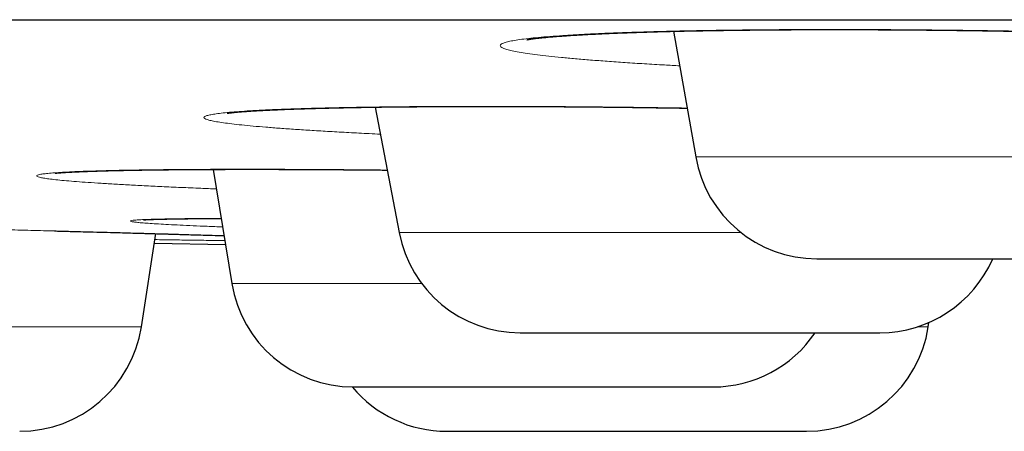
# Model space of a CAD drawing. Header units: millimetres. Extents: x 8 to 482, y 12 to 243.
# Tile 217 of 256: x 237.94 to 241.94, y 184.92 to 186.59. Entities that reach past the tile are written whole.
import ezdxf

# ---------------------------------------------------------------- set-up
doc = ezdxf.new("R2010")
doc.units = ezdxf.units.MM

msp = doc.modelspace()

# ---------------------------------------------------------------- linework, layer by layer
at = {"color": 7, "linetype": 'Continuous', "lineweight": 30}
for p, q in [((240.5951, 186.5385), (240.685, 186.0288)), ((239.3834, 186.2309), (239.481, 185.7216)), ((238.7258, 185.9783), (238.8014, 185.515)), ((238.4342, 185.339), (238.4929, 185.7175)), ((238.487, 185.6792), (238.7755, 185.6735)), ((241.6293, 185.339), (241.6321, 185.357))]:
    msp.add_line(p, q, dxfattribs=at)
at = {"color": 8, "linetype": 'Continuous', "lineweight": 0}
for p, q in [((240.685, 186.0288), (243.1307, 186.0288)), ((239.481, 185.7216), (240.8697, 185.7216)), ((238.8014, 185.515), (239.5725, 185.515)), ((236.1892, 185.339), (238.4342, 185.339)), ((241.584, 185.339), (241.6293, 185.339))]:
    msp.add_line(p, q, dxfattribs=at)
at = {"color": 7, "linetype": 'Continuous', "lineweight": 30}
for centre, start, end in [((241.1774, 186.1156), 190, 270), ((239.972, 185.8156), 190.8443, 270), ((241.4329, 185.8156), 270, 336.4105), ((239.2949, 185.5956), 189.2746, 270), ((237.9401, 185.4156), 270, 351.1838), ((240.7558, 185.5956), 270, 325.8974), ((241.1352, 185.4156), 270, 351.1838), ((239.6743, 185.4156), 219.7885, 270)]:
    msp.add_arc(centre, 0.5, start, end, dxfattribs=at)
for points, knots in [([(209.0014, 186.5856), (209.0019, 186.5856), (209.0027, 186.5856), (209.0096, 186.5856), (209.0205, 186.5856), (209.036, 186.5856), (209.0559, 186.5856), (209.0802, 186.5856), (209.1098, 186.5856), (209.1454, 186.5856), (209.1874, 186.5856), (209.2348, 186.5856), (209.2875, 186.5856), (209.3456, 186.5856), (209.409, 186.5856), (209.4777, 186.5856), (209.5518, 186.5856), (209.6313, 186.5856), (209.7156, 186.5856), (209.8046, 186.5856), (209.8981, 186.5856), (209.9967, 186.5856), (210.1008, 186.5856), (210.2105, 186.5856), (210.3259, 186.5856), (210.4464, 186.5856), (210.572, 186.5856), (210.7019, 186.5856), (210.8359, 186.5856), (210.9741, 186.5856), (211.1171, 186.5856), (211.2661, 186.5856), (211.421, 186.5856), (211.5821, 186.5856), (211.7483, 186.5856), (211.9196, 186.5856), (212.096, 186.5856), (212.2775, 186.5856), (212.4582, 186.5856), (212.6376, 186.5856), (212.815, 186.5856), (212.9965, 186.5856), (213.1819, 186.5856), (213.3713, 186.5856), (213.5646, 186.5856), (213.7685, 186.5856), (213.9835, 186.5856), (214.2099, 186.5856), (214.4412, 186.5856), (214.6773, 186.5856), (214.9182, 186.5856), (215.1639, 186.5856), (215.4144, 186.5856), (215.6697, 186.5856), (215.9298, 186.5856), (216.1932, 186.5856), (216.4596, 186.5856), (216.7289, 186.5856), (217.0024, 186.5856), (217.2815, 186.5856), (217.5663, 186.5856), (217.8568, 186.5856), (218.1513, 186.5856), (218.4499, 186.5856), (218.7507, 186.5856), (219.0536, 186.5856), (219.3586, 186.5856), (219.6674, 186.5856), (219.9823, 186.5856), (220.3033, 186.5856), (220.6305, 186.5856), (220.9617, 186.5856), (221.297, 186.5856), (221.6363, 186.5856), (221.9797, 186.5856), (222.3162, 186.5856), (222.6454, 186.5856), (222.9667, 186.5856), (223.2909, 186.5856), (223.618, 186.5856), (223.9481, 186.5856), (224.2811, 186.5856), (224.6282, 186.5856), (224.9898, 186.5856), (225.3662, 186.5856), (225.7462, 186.5856), (226.1297, 186.5856), (226.5167, 186.5856), (226.9073, 186.5856), (227.3014, 186.5856), (227.6991, 186.5856), (228.1003, 186.5856), (228.5026, 186.5856), (228.906, 186.5856), (229.3101, 186.5856), (229.7169, 186.5856), (230.1285, 186.5856), (230.545, 186.5856), (230.9663, 186.5856), (231.39, 186.5856), (231.8161, 186.5856), (232.242, 186.5856), (232.6676, 186.5856), (233.093, 186.5856), (233.5207, 186.5856), (233.9536, 186.5856), (234.3917, 186.5856), (234.8352, 186.5856), (235.281, 186.5856), (235.7292, 186.5856), (236.1799, 186.5856), (236.6328, 186.5856), (237.074, 186.5856), (237.5028, 186.5856), (237.919, 186.5856), (238.3367, 186.5856), (238.7557, 186.5856), (239.1762, 186.5856), (239.5981, 186.5856), (240.0356, 186.5856), (240.4888, 186.5856), (240.9578, 186.5856), (241.4287, 186.5856), (241.9012, 186.5856), (242.3755, 186.5856), (242.8515, 186.5856), (243.3292, 186.5856), (243.8087, 186.5856), (244.2899, 186.5856), (244.77, 186.5856), (245.2488, 186.5856), (245.7261, 186.5856), (246.2043, 186.5856), (246.6859, 186.5856), (247.1706, 186.5856), (247.6587, 186.5856), (248.1471, 186.5856), (248.6358, 186.5856), (249.122, 186.5856), (249.6056, 186.5856), (250.0866, 186.5856), (250.568, 186.5856), (251.0529, 186.5856), (251.5415, 186.5856), (252.0337, 186.5856), (252.5263, 186.5856), (253.0192, 186.5856), (253.5125, 186.5856), (254.0061, 186.5856), (254.3353, 186.5856), (254.5, 186.5856)], [0, 0, 0, 0, 0.006269, 0.012534, 0.018797, 0.025057, 0.031317, 0.037575, 0.043833, 0.050717, 0.057603, 0.06449, 0.071381, 0.078275, 0.085174, 0.092078, 0.098988, 0.105905, 0.11283, 0.119639, 0.126457, 0.13327, 0.140075, 0.146995, 0.153908, 0.160815, 0.167716, 0.174612, 0.181381, 0.188148, 0.194911, 0.201674, 0.208573, 0.215473, 0.222373, 0.229275, 0.23618, 0.243088, 0.25, 0.256269, 0.262534, 0.268797, 0.275057, 0.281317, 0.287575, 0.293833, 0.300717, 0.307603, 0.31449, 0.321381, 0.328275, 0.335174, 0.342078, 0.348988, 0.355905, 0.36283, 0.369639, 0.376457, 0.38327, 0.390075, 0.396995, 0.403908, 0.410815, 0.417716, 0.424612, 0.431381, 0.438148, 0.444911, 0.451674, 0.458573, 0.465473, 0.472373, 0.479275, 0.48618, 0.493088, 0.5, 0.506269, 0.512534, 0.518797, 0.525057, 0.531317, 0.537575, 0.543833, 0.550717, 0.557603, 0.56449, 0.571381, 0.578275, 0.585174, 0.592078, 0.598988, 0.605905, 0.61283, 0.619639, 0.626457, 0.63327, 0.640075, 0.646995, 0.653908, 0.660815, 0.667716, 0.674612, 0.681381, 0.688148, 0.694911, 0.701674, 0.708573, 0.715473, 0.722373, 0.729275, 0.73618, 0.743088, 0.75, 0.756269, 0.762534, 0.768797, 0.775057, 0.781317, 0.787575, 0.793833, 0.800717, 0.807603, 0.81449, 0.821381, 0.828275, 0.835174, 0.842078, 0.848988, 0.855905, 0.86283, 0.869639, 0.876457, 0.883271, 0.890075, 0.896996, 0.903909, 0.910816, 0.917718, 0.924614, 0.931383, 0.938149, 0.944913, 0.951676, 0.958575, 0.965474, 0.972375, 0.979277, 0.986181, 0.993088, 1, 1, 1, 1]), ([(239.9999, 186.5043), (239.9999, 186.5043), (239.9997, 186.5042), (240.0003, 186.5044), (240.0016, 186.5046), (240.0035, 186.505), (240.0058, 186.5054), (240.0085, 186.5059), (240.0119, 186.5064), (240.0162, 186.5071), (240.0215, 186.5078), (240.0276, 186.5087), (240.0348, 186.5096), (240.0429, 186.5106), (240.0516, 186.5116), (240.0599, 186.5124), (240.0679, 186.5133), (240.0764, 186.5141), (240.0862, 186.515), (240.098, 186.5161), (240.112, 186.5172), (240.1281, 186.5185), (240.1461, 186.5198), (240.166, 186.5212), (240.1865, 186.5225), (240.2063, 186.5237), (240.2241, 186.5248), (240.2399, 186.5256), (240.2537, 186.5263), (240.2661, 186.527), (240.2785, 186.5276), (240.2927, 186.5283), (240.3094, 186.529), (240.3287, 186.5299), (240.3502, 186.5308), (240.3736, 186.5317), (240.3998, 186.5327), (240.4288, 186.5338), (240.4608, 186.5348), (240.4946, 186.5359), (240.5292, 186.5369), (240.5637, 186.5378), (240.6039, 186.5388), (240.6497, 186.5398), (240.7008, 186.5408), (240.7498, 186.5417), (240.7963, 186.5424), (240.8406, 186.543), (240.8837, 186.5435), (240.9266, 186.544), (240.9699, 186.5444), (241.0136, 186.5447), (241.0621, 186.5451), (241.1155, 186.5453), (241.174, 186.5455), (241.2329, 186.5456), (241.2926, 186.5455), (241.3543, 186.5454), (241.4179, 186.5452), (241.4837, 186.5449), (241.5518, 186.5444), (241.6232, 186.5438), (241.6979, 186.543), (241.7708, 186.5422), (241.8412, 186.5412), (241.909, 186.5402), (241.9786, 186.539), (242.0502, 186.5377), (242.1237, 186.5362), (242.1981, 186.5346), (242.2761, 186.5328), (242.3555, 186.5308), (242.4352, 186.5286), (242.5108, 186.5264), (242.5824, 186.5242), (242.65, 186.522), (242.716, 186.5197), (242.78, 186.5173), (242.8416, 186.5149), (242.8947, 186.5127), (242.9405, 186.5107), (242.9818, 186.5089), (243.024, 186.507), (243.0684, 186.5049), (243.1148, 186.5026), (243.1637, 186.5), (243.2077, 186.4976), (243.2466, 186.4954), (243.2801, 186.4935), (243.3136, 186.4915), (243.3461, 186.4894), (243.3788, 186.4873), (243.4106, 186.4852), (243.4409, 186.4831), (243.4673, 186.4812), (243.49, 186.4795), (243.5093, 186.478), (243.5267, 186.4766), (243.5436, 186.4752), (243.561, 186.4738), (243.5794, 186.4722), (243.5988, 186.4705), (243.6191, 186.4687), (243.6401, 186.4667), (243.6618, 186.4645), (243.6798, 186.4626), (243.6943, 186.461), (243.7054, 186.4598), (243.7163, 186.4585), (243.7268, 186.4573), (243.7363, 186.4561), (243.7444, 186.455), (243.7511, 186.4541), (243.7575, 186.4533), (243.7638, 186.4524), (243.7706, 186.4514), (243.7775, 186.4503), (243.7838, 186.4493), (243.7897, 186.4483), (243.7947, 186.4474), (243.7991, 186.4466), (243.8025, 186.446), (243.8051, 186.4454), (243.807, 186.445), (243.8085, 186.4447), (243.8096, 186.4444), (243.8101, 186.4443), (243.8099, 186.4443), (243.8099, 186.4443)], [0, 0, 0, 0, 0.000453, 0.004719, 0.00942, 0.014143, 0.018364, 0.02208, 0.026304, 0.030951, 0.036105, 0.041492, 0.046765, 0.053, 0.05887, 0.063979, 0.068334, 0.072857, 0.078017, 0.083798, 0.090625, 0.09788, 0.105552, 0.113637, 0.122102, 0.129307, 0.135663, 0.141171, 0.145832, 0.149663, 0.15353, 0.1579, 0.163287, 0.169254, 0.175667, 0.182507, 0.189776, 0.197952, 0.206611, 0.215682, 0.224599, 0.233234, 0.24159, 0.254154, 0.266028, 0.277211, 0.287439, 0.297013, 0.306116, 0.315158, 0.324152, 0.3331, 0.342003, 0.353566, 0.365053, 0.376466, 0.387798, 0.399384, 0.411576, 0.423627, 0.436219, 0.449353, 0.46303, 0.477251, 0.489196, 0.501502, 0.51417, 0.527203, 0.5406, 0.554364, 0.568146, 0.583671, 0.598599, 0.612932, 0.626671, 0.639817, 0.65237, 0.665725, 0.678312, 0.690112, 0.698835, 0.70737, 0.716718, 0.726477, 0.737052, 0.74844, 0.76064, 0.768724, 0.777127, 0.78585, 0.794585, 0.802765, 0.812357, 0.821033, 0.828794, 0.835641, 0.841577, 0.846756, 0.852194, 0.857979, 0.864191, 0.871069, 0.878507, 0.886503, 0.895169, 0.904606, 0.909521, 0.914621, 0.919906, 0.925344, 0.930386, 0.934828, 0.938672, 0.942007, 0.94631, 0.950809, 0.955765, 0.961397, 0.966295, 0.971566, 0.976413, 0.980544, 0.984373, 0.987597, 0.991238, 0.995353, 0.999656, 1, 1, 1, 1]), ([(238.7821, 186.2059), (238.7821, 186.2059), (238.7818, 186.2058), (238.7826, 186.206), (238.7846, 186.2063), (238.7877, 186.2067), (238.7917, 186.2073), (238.7968, 186.2079), (238.8031, 186.2086), (238.8107, 186.2094), (238.8193, 186.2103), (238.8292, 186.2112), (238.8405, 186.2121), (238.854, 186.2132), (238.8669, 186.2141), (238.8792, 186.2149), (238.8902, 186.2156), (238.9014, 186.2163), (238.9124, 186.2169), (238.9225, 186.2175), (238.9316, 186.218), (238.9397, 186.2184), (238.9478, 186.2188), (238.9568, 186.2192), (238.9676, 186.2197), (238.9802, 186.2203), (238.9947, 186.2209), (239.0111, 186.2216), (239.0291, 186.2223), (239.0476, 186.223), (239.0679, 186.2237), (239.0896, 186.2244), (239.1126, 186.2251), (239.1353, 186.2258), (239.1575, 186.2264), (239.1791, 186.2269), (239.1994, 186.2274), (239.2186, 186.2279), (239.2431, 186.2284), (239.2749, 186.2291), (239.3158, 186.2298), (239.3609, 186.2306), (239.4102, 186.2313), (239.4639, 186.2319), (239.5224, 186.2325), (239.5848, 186.233), (239.6504, 186.2334), (239.7178, 186.2337), (239.7869, 186.2338), (239.8574, 186.2339), (239.934, 186.2338), (240.0168, 186.2335), (240.1058, 186.233), (240.196, 186.2324), (240.2873, 186.2316), (240.3743, 186.2306), (240.4566, 186.2296), (240.5333, 186.2286), (240.5978, 186.2276), (240.6366, 186.227), (240.6501, 186.2268)], [0, 0, 0, 0, 0.000131, 0.01197, 0.024049, 0.035777, 0.046815, 0.058086, 0.070475, 0.08397, 0.097484, 0.110381, 0.125674, 0.140823, 0.157278, 0.167597, 0.178376, 0.189341, 0.199275, 0.208203, 0.21591, 0.222396, 0.228444, 0.235631, 0.244004, 0.253562, 0.26428, 0.276176, 0.289113, 0.301842, 0.314069, 0.329324, 0.34372, 0.357258, 0.37081, 0.383377, 0.394959, 0.405555, 0.415536, 0.435421, 0.456715, 0.479418, 0.50353, 0.529054, 0.555993, 0.584303, 0.613016, 0.641752, 0.67052, 0.699324, 0.728102, 0.762581, 0.797015, 0.831418, 0.865799, 0.900167, 0.928803, 0.957301, 0.985104, 1, 1, 1, 1]), ([(238.084, 185.9627), (238.0839, 185.9627), (238.0833, 185.9626), (238.0859, 185.9629), (238.0906, 185.9634), (238.0978, 185.9641), (238.1058, 185.9647), (238.1143, 185.9654), (238.1221, 185.9659), (238.1294, 185.9663), (238.1367, 185.9668), (238.1442, 185.9672), (238.1521, 185.9676), (238.1603, 185.968), (238.1687, 185.9684), (238.1774, 185.9688), (238.1865, 185.9692), (238.1968, 185.9697), (238.2088, 185.9701), (238.2231, 185.9707), (238.24, 185.9712), (238.2594, 185.9718), (238.2816, 185.9725), (238.3068, 185.9731), (238.3318, 185.9737), (238.3561, 185.9743), (238.3789, 185.9747), (238.4034, 185.9752), (238.4297, 185.9756), (238.457, 185.976), (238.4843, 185.9764), (238.5132, 185.9767), (238.5432, 185.9771), (238.5737, 185.9774), (238.6014, 185.9776), (238.6262, 185.9778), (238.6477, 185.9779), (238.6642, 185.978), (238.6762, 185.9781), (238.6842, 185.9781), (238.6912, 185.9782), (238.6986, 185.9782), (238.708, 185.9782), (238.7203, 185.9783), (238.7356, 185.9783), (238.7539, 185.9784), (238.784, 185.9785), (238.8249, 185.9786), (238.8758, 185.9786), (238.9314, 185.9786), (238.9914, 185.9785), (239.0555, 185.9783), (239.1179, 185.978), (239.1838, 185.9776), (239.2549, 185.9771), (239.3323, 185.9765), (239.3916, 185.9759), (239.4254, 185.9756), (239.4323, 185.9755)], [0, 0, 0, 0, 0.005363, 0.025575, 0.048274, 0.070897, 0.091107, 0.108967, 0.122844, 0.135175, 0.146626, 0.158144, 0.169734, 0.181396, 0.192459, 0.203586, 0.214777, 0.226686, 0.240178, 0.256223, 0.274056, 0.29368, 0.315098, 0.338313, 0.363329, 0.381193, 0.399877, 0.419382, 0.439709, 0.460621, 0.480533, 0.499152, 0.52184, 0.542248, 0.560372, 0.576209, 0.589754, 0.601003, 0.606899, 0.611817, 0.615755, 0.619651, 0.625264, 0.63249, 0.641415, 0.652039, 0.66415, 0.692976, 0.720957, 0.748041, 0.782875, 0.816088, 0.847701, 0.87818, 0.915273, 0.952624, 0.99023, 1, 1, 1, 1]), ([(238.4424, 185.7735), (238.4424, 185.7735), (238.4423, 185.7735), (238.4431, 185.7736), (238.4441, 185.7736), (238.4458, 185.7738), (238.4486, 185.7739), (238.4528, 185.7742), (238.4589, 185.7745), (238.4672, 185.7749), (238.4779, 185.7753), (238.4898, 185.7757), (238.5032, 185.7761), (238.5188, 185.7765), (238.5373, 185.777), (238.5546, 185.7773), (238.5686, 185.7775), (238.578, 185.7777), (238.5868, 185.7778), (238.5952, 185.7779), (238.6028, 185.778), (238.6093, 185.7781), (238.614, 185.7782), (238.6181, 185.7782), (238.6232, 185.7783), (238.6302, 185.7784), (238.6394, 185.7785), (238.651, 185.7786), (238.6651, 185.7787), (238.682, 185.7788), (238.7016, 185.779), (238.7243, 185.7791), (238.7432, 185.7792), (238.7553, 185.7792), (238.7583, 185.7792)], [0, 0, 0, 0, 0.0052022, 0.0202971, 0.0357945, 0.0521722, 0.0836121, 0.1178729, 0.1544841, 0.209885, 0.2639679, 0.3167217, 0.368576, 0.4224874, 0.4848061, 0.5502891, 0.5768824, 0.6033261, 0.6268659, 0.6471832, 0.6687136, 0.684823, 0.6955079, 0.7038314, 0.7144419, 0.7318692, 0.7533052, 0.7787532, 0.8104757, 0.8468151, 0.8877796, 0.9333793, 0.9836207, 1, 1, 1, 1]), ([(238.0813, 185.7285), (238.0897, 185.7283), (238.1155, 185.7277), (238.1588, 185.7265), (238.2122, 185.7251), (238.2674, 185.7237), (238.3274, 185.7221), (238.3912, 185.7204), (238.4573, 185.7185), (238.5213, 185.7167), (238.583, 185.7149), (238.6422, 185.7132), (238.696, 185.7116), (238.7384, 185.7103), (238.7614, 185.7096), (238.7697, 185.7093)], [0, 0, 0, 0, 0.031295, 0.096445, 0.165242, 0.237691, 0.313797, 0.406956, 0.501118, 0.595054, 0.688766, 0.782253, 0.875518, 0.955287, 1, 1, 1, 1]), ([(241.1779, 185.6156), (241.1778, 185.6156), (241.1777, 185.6156), (241.1799, 185.6156), (241.183, 185.6156), (241.1873, 185.6156), (241.1928, 185.6156), (241.201, 185.6156), (241.2129, 185.6156), (241.23, 185.6156), (241.2504, 185.6156), (241.2738, 185.6156), (241.2999, 185.6156), (241.3288, 185.6156), (241.3604, 185.6156), (241.3946, 185.6156), (241.4288, 185.6156), (241.4621, 185.6156), (241.494, 185.6156), (241.5269, 185.6156), (241.5609, 185.6156), (241.5959, 185.6156), (241.6319, 185.6156), (241.6566, 185.6156), (241.669, 185.6156)], [0, 0, 0, 0, 0.0353539, 0.0687994, 0.1020001, 0.13501, 0.1678844, 0.2006788, 0.2553039, 0.310123, 0.3653934, 0.4209897, 0.4760062, 0.5306976, 0.5853227, 0.6401417, 0.6954118, 0.7393123, 0.7828727, 0.8262183, 0.8694763, 0.9127744, 0.9562403, 1, 1, 1, 1]), ([(241.669, 185.6156), (241.6866, 185.6156), (241.7216, 185.6156), (241.7755, 185.6156), (241.8298, 185.6156), (241.8847, 185.6156), (241.9315, 185.6156), (241.97, 185.6156), (241.9998, 185.6156), (242.0294, 185.6156), (242.0586, 185.6156), (242.0939, 185.6156), (242.1351, 185.6156), (242.1818, 185.6156), (242.2274, 185.6156), (242.2716, 185.6156), (242.314, 185.6156), (242.3543, 185.6156), (242.3925, 185.6156), (242.4285, 185.6156), (242.4599, 185.6156), (242.4871, 185.6156), (242.5103, 185.6156), (242.5317, 185.6156), (242.5512, 185.6156), (242.5689, 185.6156), (242.5846, 185.6156), (242.6004, 185.6156), (242.615, 185.6156), (242.6271, 185.6156), (242.6348, 185.6156), (242.6384, 185.6156), (242.638, 185.6156), (242.6379, 185.6156)], [0, 0, 0, 0, 0.039883, 0.079393, 0.118759, 0.158209, 0.197973, 0.219713, 0.241294, 0.262751, 0.28412, 0.305437, 0.340944, 0.376577, 0.412504, 0.448642, 0.484404, 0.519954, 0.555461, 0.591094, 0.627021, 0.655605, 0.683952, 0.712143, 0.740262, 0.76839, 0.796613, 0.825012, 0.864955, 0.904496, 0.943862, 0.983281, 1, 1, 1, 1]), ([(239.9721, 185.3156), (239.9721, 185.3156), (239.9719, 185.3156), (239.9728, 185.3156), (239.9748, 185.3156), (239.9788, 185.3156), (239.986, 185.3156), (239.9976, 185.3156), (240.0126, 185.3156), (240.0306, 185.3156), (240.0518, 185.3156), (240.0758, 185.3156), (240.1027, 185.3156), (240.1326, 185.3156), (240.1629, 185.3156), (240.1929, 185.3156), (240.2219, 185.3156), (240.2521, 185.3156), (240.2836, 185.3156), (240.3163, 185.3156), (240.3503, 185.3156), (240.3738, 185.3156), (240.3856, 185.3156)], [0, 0, 0, 0, 0.009484, 0.045895, 0.082156, 0.118329, 0.178582, 0.239049, 0.300013, 0.361338, 0.422022, 0.482348, 0.542601, 0.603068, 0.664032, 0.712455, 0.760503, 0.808315, 0.856029, 0.903788, 0.951732, 1, 1, 1, 1]), ([(240.3856, 185.3156), (240.4024, 185.3156), (240.4359, 185.3156), (240.488, 185.3156), (240.541, 185.3156), (240.5951, 185.3156), (240.6417, 185.3156), (240.6802, 185.3156), (240.7102, 185.3156), (240.7401, 185.3156), (240.7697, 185.3156), (240.8058, 185.3156), (240.8481, 185.3156), (240.8964, 185.3156), (240.944, 185.3156), (240.9907, 185.3156), (241.0358, 185.3156), (241.0792, 185.3156), (241.1207, 185.3156), (241.1604, 185.3156), (241.1955, 185.3156), (241.2264, 185.3156), (241.2532, 185.3156), (241.2782, 185.3156), (241.3015, 185.3156), (241.3231, 185.3156), (241.3429, 185.3156), (241.3634, 185.3156), (241.3834, 185.3156), (241.4016, 185.3156), (241.4157, 185.3156), (241.4258, 185.3156), (241.4308, 185.3156), (241.4328, 185.3156), (241.4328, 185.3156), (241.4329, 185.3156)], [0, 0, 0, 0, 0.0376, 0.0748491, 0.1119616, 0.1491539, 0.1866414, 0.2071371, 0.2274828, 0.2477117, 0.2678574, 0.2879541, 0.321429, 0.3550227, 0.3888929, 0.4229629, 0.4566776, 0.490193, 0.5236679, 0.5572615, 0.5911316, 0.6180798, 0.6448043, 0.671382, 0.6978909, 0.7244097, 0.751017, 0.7777906, 0.8154469, 0.8527249, 0.8898373, 0.927, 0.9644277, 0.9849235, 1, 1, 1, 1]), ([(239.2951, 185.0956), (239.2951, 185.0956), (239.2948, 185.0956), (239.2982, 185.0956), (239.3049, 185.0956), (239.3151, 185.0956), (239.3285, 185.0956), (239.345, 185.0956), (239.3647, 185.0956), (239.3876, 185.0956), (239.4118, 185.0956), (239.4363, 185.0956), (239.4604, 185.0956), (239.4861, 185.0956), (239.5133, 185.0956), (239.542, 185.0956), (239.5722, 185.0956), (239.5934, 185.0956), (239.6041, 185.0956)], [0, 0, 0, 0, 0.036072, 0.107029, 0.178571, 0.250534, 0.321747, 0.392539, 0.463245, 0.534203, 0.605744, 0.662568, 0.718952, 0.775058, 0.831051, 0.887096, 0.943358, 1, 1, 1, 1]), ([(239.6041, 185.0956), (239.6194, 185.0956), (239.6499, 185.0956), (239.6984, 185.0956), (239.7483, 185.0956), (239.8, 185.0956), (239.8451, 185.0956), (239.8827, 185.0956), (239.9123, 185.0956), (239.9419, 185.0956), (239.9715, 185.0956), (240.0077, 185.0956), (240.0506, 185.0956), (240.1001, 185.0956), (240.1496, 185.0956), (240.1986, 185.0956), (240.2466, 185.0956), (240.2933, 185.0956), (240.3387, 185.0956), (240.3828, 185.0956), (240.4225, 185.0956), (240.4579, 185.0956), (240.4891, 185.0956), (240.5188, 185.0956), (240.547, 185.0956), (240.5737, 185.0956), (240.5988, 185.0956), (240.6256, 185.0956), (240.6529, 185.0956), (240.6794, 185.0956), (240.7021, 185.0956), (240.721, 185.0956), (240.7336, 185.0956), (240.7419, 185.0956), (240.7472, 185.0956), (240.7513, 185.0956), (240.7541, 185.0956), (240.7558, 185.0956), (240.7556, 185.0956), (240.7555, 185.0956)], [0, 0, 0, 0, 0.034746, 0.069168, 0.103463, 0.137833, 0.172475, 0.191415, 0.210216, 0.22891, 0.247526, 0.266097, 0.297031, 0.328075, 0.359375, 0.390859, 0.422014, 0.452986, 0.48392, 0.514964, 0.546263, 0.571166, 0.595862, 0.620422, 0.644919, 0.669425, 0.694012, 0.718754, 0.753552, 0.788, 0.822296, 0.856638, 0.891225, 0.910165, 0.928966, 0.947659, 0.966276, 0.984847, 1, 1, 1, 1]), ([(239.6746, 184.9156), (239.6746, 184.9156), (239.6747, 184.9156), (239.6787, 184.9156), (239.6861, 184.9156), (239.697, 184.9156), (239.7102, 184.9156), (239.7249, 184.9156), (239.7403, 184.9156), (239.7575, 184.9156), (239.7766, 184.9156), (239.7976, 184.9156), (239.8203, 184.9156), (239.8369, 184.9156), (239.8452, 184.9156)], [0, 0, 0, 0, 0.071103, 0.168055, 0.264891, 0.36207, 0.460049, 0.537872, 0.615093, 0.691933, 0.768617, 0.845373, 0.922426, 1, 1, 1, 1]), ([(239.8452, 184.9156), (239.8574, 184.9156), (239.8817, 184.9156), (239.9218, 184.9156), (239.9643, 184.9156), (240.0094, 184.9156), (240.0498, 184.9156), (240.0841, 184.9156), (240.1113, 184.9156), (240.1389, 184.9156), (240.1668, 184.9156), (240.2013, 184.9156), (240.2428, 184.9156), (240.2916, 184.9156), (240.3412, 184.9156), (240.3911, 184.9156), (240.441, 184.9156), (240.4903, 184.9156), (240.5393, 184.9156), (240.5877, 184.9156), (240.6323, 184.9156), (240.6728, 184.9156), (240.7091, 184.9156), (240.7444, 184.9156), (240.7786, 184.9156), (240.8117, 184.9156), (240.8437, 184.9156), (240.8787, 184.9156), (240.9158, 184.9156), (240.9538, 184.9156), (240.9886, 184.9156), (241.0199, 184.9156), (241.0437, 184.9156), (241.0613, 184.9156), (241.074, 184.9156), (241.0854, 184.9156), (241.0957, 184.9156), (241.1069, 184.9156), (241.1178, 184.9156), (241.1271, 184.9156), (241.1328, 184.9156), (241.1355, 184.9156), (241.135, 184.9156), (241.1349, 184.9156)], [0, 0, 0, 0, 0.031077, 0.061865, 0.092539, 0.123279, 0.154264, 0.171204, 0.18802, 0.20474, 0.221391, 0.238001, 0.265669, 0.293435, 0.32143, 0.349589, 0.377455, 0.405157, 0.432825, 0.460591, 0.488585, 0.510858, 0.532947, 0.554914, 0.576824, 0.598743, 0.620734, 0.642863, 0.673987, 0.704799, 0.735473, 0.766189, 0.797124, 0.814064, 0.83088, 0.8476, 0.864251, 0.880861, 0.908529, 0.936295, 0.96429, 0.992449, 1, 1, 1, 1])]:
    msp.add_open_spline(points, degree=3, knots=knots, dxfattribs=at)
at = {"color": 8, "linetype": 'Continuous', "lineweight": 0}
for points, knots in [([(240.6198, 186.3986), (240.5992, 186.3997), (240.5497, 186.4023), (240.476, 186.4067), (240.3983, 186.4117), (240.3253, 186.4168), (240.2576, 186.422), (240.1954, 186.4273), (240.1386, 186.4326), (240.0873, 186.438), (240.0415, 186.4434), (240.0014, 186.4489), (239.9671, 186.4543), (239.9391, 186.4597), (239.9174, 186.4651), (239.9021, 186.4704), (239.893, 186.4757), (239.8903, 186.4809), (239.8938, 186.486), (239.9034, 186.491), (239.9194, 186.4958), (239.9415, 186.5005), (239.9699, 186.505), (240.0044, 186.5093), (240.0452, 186.5135), (240.092, 186.5175), (240.1444, 186.5213), (240.2019, 186.5248), (240.2646, 186.5281), (240.3325, 186.5311), (240.4054, 186.5338), (240.4834, 186.5363), (240.5663, 186.5386), (240.6534, 186.5405), (240.7442, 186.5422), (240.8382, 186.5436), (240.9354, 186.5446), (241.0358, 186.5454), (241.1395, 186.5458), (241.2458, 186.546), (241.3542, 186.5458), (241.4638, 186.5454), (241.5745, 186.5446), (241.6861, 186.5436), (241.7987, 186.5422), (241.9123, 186.5405), (242.0261, 186.5386), (242.1393, 186.5363), (242.2511, 186.5338), (242.3613, 186.5311), (242.47, 186.5281), (242.5772, 186.5248), (242.6828, 186.5213), (242.7864, 186.5175), (242.8872, 186.5135), (242.9845, 186.5094), (243.0779, 186.505), (243.1674, 186.5005), (243.2529, 186.4958), (243.3346, 186.491), (243.4122, 186.486), (243.4852, 186.4809), (243.553, 186.4757), (243.6152, 186.4704), (243.6719, 186.4651), (243.7231, 186.4598), (243.7687, 186.4543), (243.8086, 186.4489), (243.8428, 186.4434), (243.8707, 186.438), (243.8923, 186.4326), (243.9077, 186.4273), (243.9166, 186.422), (243.9193, 186.4168), (243.9157, 186.4117), (243.9059, 186.4067), (243.8898, 186.4019), (243.8676, 186.3972), (243.8391, 186.3927), (243.8045, 186.3884), (243.7637, 186.3842), (243.7169, 186.3803), (243.6647, 186.3765), (243.6072, 186.373), (243.5445, 186.3697), (243.4766, 186.3667), (243.4035, 186.3639), (243.3251, 186.3615), (243.2535, 186.3595), (243.2065, 186.3584), (243.1888, 186.3581)], [0, 0, 0, 0, 0.008157, 0.019606, 0.031144, 0.04266, 0.054093, 0.065481, 0.076859, 0.088264, 0.099731, 0.111298, 0.122793, 0.134212, 0.145592, 0.156967, 0.168376, 0.179854, 0.191437, 0.202941, 0.214365, 0.225744, 0.237115, 0.248516, 0.259982, 0.271549, 0.283088, 0.294535, 0.305925, 0.317295, 0.328682, 0.340122, 0.351653, 0.363226, 0.374704, 0.386123, 0.397519, 0.408929, 0.420391, 0.43194, 0.443467, 0.454914, 0.466318, 0.477715, 0.489141, 0.500635, 0.512231, 0.523739, 0.535165, 0.546544, 0.557915, 0.569313, 0.580775, 0.592337, 0.603883, 0.615334, 0.626727, 0.638099, 0.649486, 0.660925, 0.672452, 0.684013, 0.695476, 0.706878, 0.718254, 0.729641, 0.741075, 0.752593, 0.764137, 0.77559, 0.786987, 0.798365, 0.80976, 0.821208, 0.832745, 0.844261, 0.855694, 0.867082, 0.878459, 0.889863, 0.90133, 0.912896, 0.924392, 0.935812, 0.947191, 0.958566, 0.969974, 0.981452, 0.993034, 1, 1, 1, 1]), ([(239.4044, 186.1213), (239.3894, 186.122), (239.3452, 186.1241), (239.2767, 186.1276), (239.1989, 186.1319), (239.1265, 186.1362), (239.059, 186.1406), (238.9965, 186.1451), (238.9391, 186.1495), (238.887, 186.154), (238.8406, 186.1586), (238.8003, 186.163), (238.7661, 186.1674), (238.738, 186.1718), (238.7161, 186.1762), (238.7003, 186.1804), (238.6907, 186.1847), (238.6873, 186.1888), (238.6902, 186.1928), (238.6995, 186.1966), (238.7151, 186.2003), (238.7371, 186.2039), (238.7654, 186.2074), (238.7999, 186.2106), (238.8402, 186.2137), (238.8861, 186.2167), (238.9375, 186.2194), (238.9944, 186.2218), (239.0569, 186.2241), (239.1249, 186.2262), (239.1981, 186.228), (239.2761, 186.2296), (239.3583, 186.231), (239.4443, 186.2321), (239.5342, 186.233), (239.6279, 186.2336), (239.7253, 186.234), (239.8262, 186.2341), (239.9297, 186.234), (240.0353, 186.2336), (240.1425, 186.233), (240.2514, 186.2321), (240.3621, 186.231), (240.4744, 186.2296), (240.5706, 186.2283), (240.6294, 186.2273), (240.6501, 186.227)], [0, 0, 0, 0, 0.012077, 0.03542, 0.058596, 0.081678, 0.104741, 0.127858, 0.151102, 0.174547, 0.197847, 0.220994, 0.244059, 0.267118, 0.290243, 0.31351, 0.336989, 0.360306, 0.38346, 0.406525, 0.429575, 0.452684, 0.475926, 0.499375, 0.522764, 0.545965, 0.569052, 0.592098, 0.61518, 0.638371, 0.661744, 0.685202, 0.708467, 0.731613, 0.754713, 0.777842, 0.801075, 0.824485, 0.847851, 0.871054, 0.894169, 0.91727, 0.940431, 0.963728, 0.987232, 1, 1, 1, 1]), ([(238.7387, 185.899), (238.7176, 185.8998), (238.6677, 185.9018), (238.5939, 185.905), (238.5168, 185.9085), (238.4443, 185.912), (238.3765, 185.9156), (238.3137, 185.9191), (238.2564, 185.9227), (238.2049, 185.9262), (238.1593, 185.9296), (238.1195, 185.933), (238.0856, 185.9364), (238.0576, 185.9397), (238.0357, 185.943), (238.02, 185.9461), (238.0108, 185.9492), (238.0079, 185.9521), (238.0115, 185.9549), (238.0214, 185.9577), (238.0375, 185.9602), (238.0597, 185.9627), (238.088, 185.965), (238.1223, 185.9671), (238.1627, 185.9691), (238.209, 185.9709), (238.2614, 185.9725), (238.3194, 185.974), (238.3826, 185.9752), (238.4505, 185.9763), (238.5232, 185.9772), (238.6006, 185.9779), (238.6827, 185.9784), (238.7693, 185.9787), (238.8304, 185.9787), (238.8611, 185.9787)], [0, 0, 0, 0, 0.022327, 0.052693, 0.083087, 0.113608, 0.144351, 0.175165, 0.205735, 0.236157, 0.266527, 0.296944, 0.327505, 0.358305, 0.38904, 0.419557, 0.449952, 0.480322, 0.510765, 0.541377, 0.572256, 0.602939, 0.633418, 0.663791, 0.694155, 0.724608, 0.755247, 0.786168, 0.816897, 0.847403, 0.877783, 0.908134, 0.938556, 0.969146, 1, 1, 1, 1]), ([(238.8611, 185.9787), (238.8925, 185.9787), (238.955, 185.9787), (239.0527, 185.9784), (239.1527, 185.9779), (239.2554, 185.9772), (239.3486, 185.9764), (239.4084, 185.9758), (239.4323, 185.9756)], [0, 0, 0, 0, 0.178326, 0.355181, 0.531123, 0.706715, 0.882528, 1, 1, 1, 1]), ([(236.3373, 185.7663), (236.3431, 185.7662), (236.3829, 185.7655), (236.4588, 185.7641), (236.5647, 185.7621), (236.6724, 185.76), (236.7815, 185.7579), (236.892, 185.7556), (237.0041, 185.7533), (237.1172, 185.751), (237.2306, 185.7485), (237.3433, 185.746), (237.4552, 185.7435), (237.5662, 185.741), (237.6763, 185.7384), (237.7856, 185.7358), (237.8933, 185.7332), (237.9987, 185.7306), (238.1011, 185.728), (238.2003, 185.7255), (238.2963, 185.7229), (238.3891, 185.7204), (238.4787, 185.718), (238.5647, 185.7155), (238.6461, 185.7131), (238.7147, 185.7111), (238.754, 185.7098), (238.7697, 185.7094)], [0, 0, 0, 0, 0.007347, 0.049646, 0.091608, 0.133364, 0.175048, 0.216792, 0.258731, 0.300997, 0.343188, 0.385077, 0.426796, 0.46848, 0.510261, 0.552274, 0.594648, 0.63676, 0.678595, 0.720283, 0.761959, 0.803757, 0.84581, 0.88825, 0.930393, 0.972241, 1, 1, 1, 1]), ([(238.7639, 185.7448), (238.7533, 185.7452), (238.7206, 185.7465), (238.6713, 185.7485), (238.616, 185.751), (238.5664, 185.7533), (238.5228, 185.7556), (238.4853, 185.7579), (238.4539, 185.76), (238.4286, 185.7621), (238.4094, 185.7641), (238.3963, 185.766), (238.3895, 185.7678), (238.389, 185.7694), (238.3949, 185.771), (238.4071, 185.7724), (238.4257, 185.7738), (238.4507, 185.7749), (238.4818, 185.776), (238.5188, 185.777), (238.5615, 185.7777), (238.6098, 185.7784), (238.664, 185.7789), (238.7134, 185.7792), (238.7468, 185.7793), (238.7582, 185.7793)], [0, 0, 0, 0, 0.021874, 0.067332, 0.113147, 0.158863, 0.204256, 0.249467, 0.294642, 0.339925, 0.385462, 0.431394, 0.477034, 0.52237, 0.567549, 0.612715, 0.658014, 0.70359, 0.749585, 0.795294, 0.84067, 0.885859, 0.931007, 0.976259, 1, 1, 1, 1]), ([(238.7729, 185.6894), (238.7695, 185.6894), (238.7428, 185.6898), (238.6884, 185.6904), (238.6096, 185.6915), (238.543, 185.6925), (238.5015, 185.6931), (238.4891, 185.6933)], [0, 0, 0, 0, 0.042049, 0.324124, 0.604135, 0.882128, 1, 1, 1, 1])]:
    msp.add_open_spline(points, degree=3, knots=knots, dxfattribs=at)

doc.saveas('drawing.dxf')
